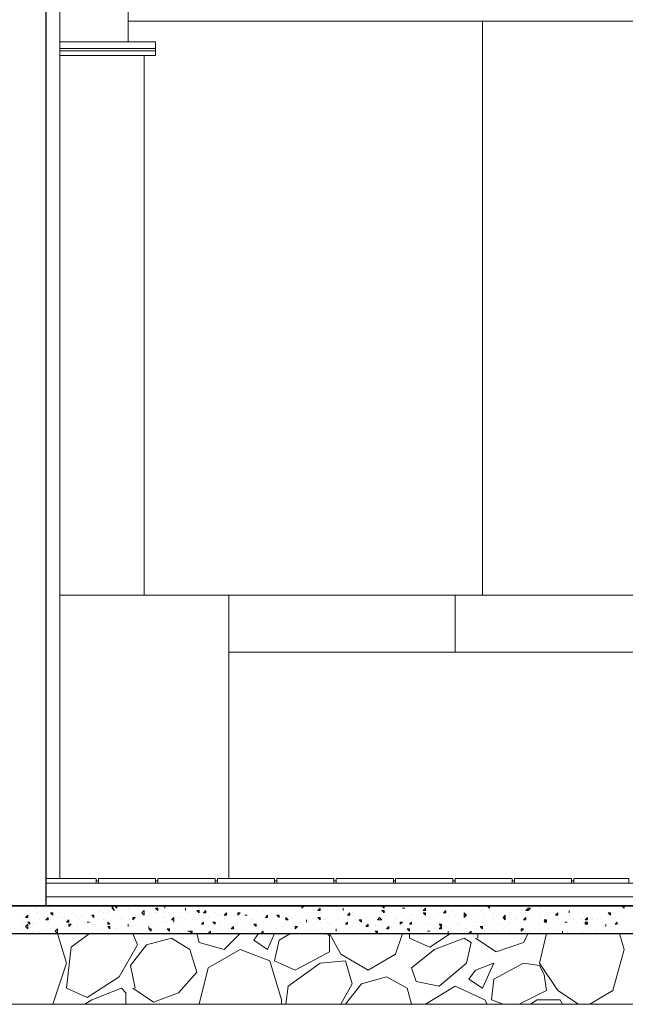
# Model space of a CAD drawing. Header units: metres. Extents: x 5.7 to 89.8, y 4 to 63.5.
# Tile 9 of 256: x 20.9 to 23.4, y 10.8 to 15. Entities that reach past the tile are written whole.
import ezdxf

# ---------------------------------------------------------------- set-up
doc = ezdxf.new("R2010")
doc.units = ezdxf.units.M
doc.header["$MEASUREMENT"] = 0
for name, color, linetype in [('PDF17_furn', 7, 'Continuous'), ('PDF17_hatch-borshi', 7, 'Continuous'), ('PDF17_kaff', 7, 'Continuous'), ('PDF17_Layer1', 7, 'Continuous'), ('PDF17_Layer5', 7, 'Continuous'), ('PDF17_wall', 7, 'Continuous')]:
    doc.layers.add(name, color=color, linetype=linetype)

msp = doc.modelspace()

# ---------------------------------------------------------------- linework, layer by layer
at = {"layer": 'PDF17_furn', "lineweight": 18}
for points in [[(21.0281, 12.5655), (26.1423, 12.5655)], [(21.7408, 11.3712), (21.7408, 12.5655)], [(22.6943, 12.3247), (22.6943, 12.5655)], [(21.7408, 12.3247), (26.1423, 12.3247)]]:
    msp.add_lwpolyline(points, dxfattribs=at)
at = {"layer": 'PDF17_hatch-borshi', "lineweight": 18}
for points in [[(20.874, 11.2557), (20.874, 11.2557)], [(20.9222, 11.246), (20.9222, 11.246)], [(20.9318, 11.246), (20.9318, 11.246)], [(20.9318, 11.246), (20.9318, 11.246)], [(20.98, 11.246), (20.98, 11.246)], [(20.9992, 11.246), (20.9992, 11.246)], [(21.0474, 11.246), (21.0474, 11.246)], [(21.0666, 11.246), (21.0666, 11.246)], [(21.1148, 11.2557), (21.1148, 11.2557)], [(21.1244, 11.246), (21.1244, 11.246)], [(21.3171, 11.246), (21.3171, 11.246)], [(21.3267, 11.246), (21.3267, 11.246)], [(21.3459, 11.2557), (21.3459, 11.2557)], [(21.3556, 11.246), (21.3556, 11.246)], [(21.3845, 11.2557), (21.3845, 11.2557)], [(21.3845, 11.2557), (21.3941, 11.2557)], [(21.3941, 11.2557), (21.3941, 11.2557)], [(21.4134, 11.2557), (21.4134, 11.2557)], [(21.4712, 11.246), (21.4712, 11.246)], [(21.5, 11.246), (21.5, 11.246)], [(21.5867, 11.246), (21.5867, 11.246)], [(21.6156, 11.246), (21.6156, 11.246)], [(21.6541, 11.246), (21.6541, 11.246)], [(21.6638, 11.2557), (21.6638, 11.2557)], [(21.8179, 11.2557), (21.8179, 11.2557)], [(21.9046, 11.246), (21.9046, 11.246)], [(21.9335, 11.246), (21.9335, 11.246)], [(21.9623, 11.246), (21.9623, 11.246)], [(22.0009, 11.2557), (22.0009, 11.2557)], [(22.2031, 11.246), (22.2031, 11.246)], [(22.2224, 11.246), (22.2224, 11.246)], [(22.232, 11.2557), (22.232, 11.2557)], [(22.2609, 11.2557), (22.2609, 11.2557)], [(22.2705, 11.246), (22.2705, 11.246)], [(22.2898, 11.2557), (22.2898, 11.2557)], [(22.2994, 11.2557), (22.2994, 11.2557)], [(22.3572, 11.2557), (22.3572, 11.2557)], [(22.3958, 11.246), (22.3958, 11.246)], [(22.415, 11.246), (22.415, 11.246)], [(22.4824, 11.246), (22.4824, 11.246)], [(22.4824, 11.246), (22.4824, 11.246)], [(22.5113, 11.246), (22.5113, 11.246)], [(22.5498, 11.246), (22.5498, 11.246)], [(22.5691, 11.2557), (22.5691, 11.2557)], [(22.5691, 11.246), (22.5691, 11.246)], [(22.6173, 11.246), (22.6173, 11.246)], [(22.6558, 11.246), (22.6558, 11.246)], [(22.7232, 11.2557), (22.7232, 11.2557)], [(22.8099, 11.246), (22.8099, 11.246)], [(22.8677, 11.2557), (22.8773, 11.2557)], [(22.8773, 11.2557), (22.8773, 11.2557)], [(22.8869, 11.246), (22.8869, 11.246)], [(22.964, 11.2557), (22.964, 11.2557)], [(23.0507, 11.246), (23.0507, 11.246)], [(23.0603, 11.246), (23.0603, 11.246)], [(23.1085, 11.246), (23.1085, 11.246)], [(23.1277, 11.2557), (23.1277, 11.2557)], [(23.2337, 11.246), (23.2337, 11.246)], [(23.2337, 11.246), (23.2337, 11.246)], [(23.2626, 11.246), (23.2626, 11.246)], [(23.3011, 11.2557), (23.3011, 11.2557)], [(23.3011, 11.2557), (23.3011, 11.2557)], [(23.3589, 11.2557), (23.3589, 11.2557)], [(23.3589, 11.246), (23.3589, 11.246)], [(23.3974, 11.2557), (23.3974, 11.2557)], [(23.3974, 11.2557), (23.407, 11.246), (23.407, 11.2557)], [(20.8644, 11.2171), (20.8644, 11.2171)], [(20.8933, 11.2364), (20.8933, 11.2364)], [(20.9029, 11.2364), (20.9029, 11.2364)], [(20.9318, 11.2268), (20.9318, 11.2268)], [(20.9607, 11.2364), (20.9607, 11.2364)], [(20.9896, 11.2364), (20.9896, 11.2364)], [(21.0185, 11.2075), (21.0185, 11.2075)], [(21.0281, 11.2268), (21.0281, 11.2268)], [(21.0474, 11.2171), (21.0474, 11.2171)], [(21.0474, 11.2075), (21.0474, 11.2075)], [(21.0859, 11.2268), (21.0859, 11.2268)], [(21.0955, 11.2171), (21.0955, 11.2171)], [(21.1148, 11.2171), (21.1148, 11.2171)], [(21.1244, 11.2075), (21.1244, 11.2075)], [(21.1533, 11.2268), (21.1533, 11.2268)], [(21.1726, 11.2268), (21.1726, 11.2268)], [(21.1726, 11.2268), (21.1726, 11.2268)], [(21.1919, 11.2364), (21.1919, 11.2364)], [(21.1919, 11.2268), (21.1919, 11.2268)], [(21.2015, 11.2364), (21.2015, 11.2364)], [(21.2111, 11.2268), (21.2111, 11.2268)], [(21.2304, 11.2268), (21.2304, 11.2268)], [(21.24, 11.2364), (21.24, 11.2364)], [(21.2496, 11.2364), (21.2496, 11.2364)], [(21.2593, 11.2364), (21.2593, 11.2364)], [(21.2785, 11.2171), (21.2785, 11.2171)], [(21.2882, 11.2075), (21.2882, 11.2075)], [(21.2882, 11.2075), (21.2882, 11.2075)], [(21.2978, 11.2364), (21.2978, 11.2364)], [(21.3171, 11.2364), (21.3171, 11.2364)], [(21.3171, 11.2075), (21.3171, 11.2075)], [(21.3459, 11.2171), (21.3459, 11.2171)], [(21.3556, 11.2171), (21.3556, 11.2171)], [(21.3556, 11.2075), (21.3556, 11.2075)], [(21.3652, 11.2171), (21.3652, 11.2171)], [(21.3845, 11.2268), (21.3845, 11.2268)], [(21.4037, 11.2171), (21.4037, 11.2171)], [(21.4134, 11.2171), (21.4134, 11.2171)], [(21.4326, 11.2364), (21.4326, 11.2364)], [(21.4326, 11.2268), (21.4326, 11.2268)], [(21.4423, 11.2268), (21.4423, 11.2268)], [(21.4712, 11.2268), (21.4712, 11.2268)], [(21.4712, 11.2268), (21.4712, 11.2268)], [(21.4712, 11.2075), (21.4712, 11.2075)], [(21.5097, 11.2364), (21.5097, 11.2364)], [(21.5097, 11.2268), (21.5097, 11.2268)], [(21.5289, 11.2075), (21.5289, 11.2075)], [(21.5386, 11.2364), (21.5386, 11.2364)], [(21.5386, 11.2075), (21.5386, 11.2075)], [(21.5578, 11.2364), (21.5578, 11.2364)], [(21.5675, 11.2268), (21.5675, 11.2268)], [(21.5964, 11.2364), (21.5964, 11.2364)], [(21.5964, 11.2075), (21.5964, 11.2075)], [(21.6156, 11.2171), (21.6156, 11.2171)], [(21.6349, 11.2171), (21.6349, 11.2171)], [(21.6349, 11.2075), (21.6349, 11.2075)], [(21.6541, 11.2075), (21.6541, 11.2075)], [(21.6541, 11.2075), (21.6541, 11.2075)], [(21.683, 11.2268), (21.683, 11.2268)], [(21.6927, 11.2171), (21.6927, 11.2171)], [(21.7023, 11.2171), (21.7023, 11.2171)], [(21.7216, 11.2171), (21.7216, 11.2171)], [(21.7312, 11.2171), (21.7312, 11.2171)], [(21.7505, 11.2364), (21.7505, 11.2364)], [(21.7601, 11.2171), (21.7601, 11.2171)], [(21.7794, 11.2268), (21.7794, 11.2268)], [(21.7794, 11.2268), (21.7794, 11.2268)], [(21.8179, 11.2171), (21.8179, 11.2171)], [(21.8275, 11.2075), (21.8275, 11.2075)], [(21.8371, 11.2364), (21.8371, 11.2364)], [(21.8564, 11.2364), (21.8564, 11.2364)], [(21.8853, 11.2364), (21.8853, 11.2364)], [(21.8853, 11.2075), (21.8853, 11.2075)], [(21.8949, 11.2075), (21.8949, 11.2075)], [(21.9527, 11.2075), (21.9527, 11.2075)], [(21.9527, 11.2075), (21.9527, 11.2075)], [(21.9623, 11.2075), (21.9623, 11.2075)], [(21.972, 11.2075), (21.972, 11.2075)], [(22.0009, 11.2075), (22.0009, 11.2075)], [(22.0105, 11.2075), (22.0105, 11.2075)], [(22.0201, 11.2171), (22.0201, 11.2171)], [(22.0201, 11.2171), (22.0201, 11.2171)], [(22.049, 11.2171), (22.049, 11.2171)], [(22.0779, 11.2268), (22.0779, 11.2268)], [(22.0972, 11.2268), (22.0972, 11.2268)], [(22.1261, 11.2268), (22.1261, 11.2268)], [(22.1453, 11.2364), (22.1453, 11.2364)], [(22.155, 11.2364), (22.155, 11.2364)], [(22.1646, 11.2364), (22.1646, 11.2364)], [(22.1935, 11.2171), (22.1935, 11.2171)], [(22.2031, 11.2364), (22.2031, 11.2364)], [(22.2031, 11.2075), (22.2031, 11.2075)], [(22.2609, 11.2268), (22.2609, 11.2268)], [(22.2609, 11.2171), (22.2609, 11.2171)], [(22.2705, 11.2075), (22.2705, 11.2075)], [(22.3187, 11.2075), (22.3187, 11.2075)], [(22.3283, 11.2364), (22.3283, 11.2364)], [(22.3283, 11.2171), (22.3283, 11.2171)], [(22.3861, 11.2268), (22.3861, 11.2268)], [(22.3958, 11.2171), (22.3958, 11.2171)], [(22.4246, 11.2268), (22.4246, 11.2268)], [(22.4439, 11.2364), (22.4439, 11.2364)], [(22.4439, 11.2075), (22.4439, 11.2075)], [(22.4632, 11.2268), (22.4632, 11.2268)], [(22.5017, 11.2075), (22.5017, 11.2075)], [(22.5113, 11.2171), (22.5113, 11.2171)], [(22.5402, 11.2364), (22.5402, 11.2364)], [(22.5691, 11.2171), (22.5691, 11.2171)], [(22.5787, 11.2268), (22.5787, 11.2268)], [(22.5884, 11.2075), (22.5884, 11.2075)], [(22.6076, 11.2364), (22.6076, 11.2364)], [(22.6269, 11.2268), (22.6269, 11.2268)], [(22.6654, 11.2171), (22.6654, 11.2171)], [(22.6751, 11.2364), (22.6751, 11.2364)], [(22.6847, 11.2364), (22.6847, 11.2364)], [(22.6943, 11.2171), (22.6943, 11.2171)], [(22.7328, 11.2364), (22.7328, 11.2364)], [(22.7328, 11.2268), (22.7328, 11.2268)], [(22.7521, 11.2364), (22.7521, 11.2364)], [(22.8003, 11.2364), (22.8003, 11.2364)], [(22.8099, 11.2364), (22.8099, 11.2364)], [(22.8099, 11.2075), (22.8099, 11.2075)], [(22.8195, 11.2171), (22.8195, 11.2171)], [(22.8195, 11.2171), (22.8195, 11.2171)], [(22.8195, 11.2171), (22.8195, 11.2171)], [(22.8388, 11.2364), (22.8388, 11.2364)], [(22.858, 11.2268), (22.858, 11.2268)], [(22.858, 11.2075), (22.858, 11.2075)], [(22.8677, 11.2171), (22.8677, 11.2171)], [(22.9255, 11.2268), (22.9255, 11.2268)], [(22.9255, 11.2268), (22.9255, 11.2268)], [(22.9255, 11.2171), (22.9255, 11.2171)], [(22.9255, 11.2075), (22.9255, 11.2075)], [(22.9544, 11.2075), (22.9544, 11.2075)], [(22.9929, 11.2364), (22.9929, 11.2364)], [(22.9929, 11.2364), (22.9929, 11.2364)], [(22.9929, 11.2268), (22.9929, 11.2268)], [(23.0025, 11.2171), (23.0025, 11.2171)], [(23.0218, 11.2075), (23.0218, 11.2075)], [(23.0507, 11.2171), (23.0507, 11.2171)], [(23.0796, 11.2268), (23.0796, 11.2268)], [(23.0892, 11.2171), (23.0892, 11.2171)], [(23.1085, 11.2268), (23.1085, 11.2268)], [(23.1085, 11.2075), (23.1085, 11.2075)], [(23.1181, 11.2171), (23.1181, 11.2171)], [(23.1566, 11.2364), (23.1566, 11.2364)], [(23.1566, 11.2268), (23.1566, 11.2268)], [(23.1759, 11.2364), (23.1759, 11.2364)], [(23.1759, 11.2171), (23.1759, 11.2171)], [(23.1759, 11.2171), (23.1759, 11.2171)], [(23.2337, 11.2268), (23.2337, 11.2268)], [(23.2433, 11.2171), (23.2433, 11.2171)], [(23.2722, 11.2075), (23.2722, 11.2075)], [(23.2915, 11.2364), (23.2915, 11.2364)], [(23.3107, 11.2075), (23.3107, 11.2075)], [(23.3492, 11.2171), (23.3492, 11.2171)], [(23.3492, 11.2075), (23.3492, 11.2075)], [(23.3589, 11.2075), (23.3589, 11.2075)], [(23.3685, 11.2075), (23.3685, 11.2075)], [(23.3781, 11.2171), (23.3781, 11.2171)], [(20.8644, 11.1786), (20.8644, 11.1786)], [(20.874, 11.1882), (20.874, 11.1882)], [(20.9029, 11.1979), (20.9029, 11.1979)], [(20.9125, 11.1882), (20.9125, 11.1882)], [(20.9125, 11.1786), (20.9125, 11.1786)], [(20.9318, 11.1882), (20.9318, 11.1882)], [(20.9414, 11.1979), (20.9414, 11.1979)], [(20.98, 11.1882), (20.98, 11.1882)], [(20.98, 11.1882), (20.98, 11.1882)], [(20.9896, 11.1979), (20.9896, 11.1979)], [(20.9896, 10.8415), (20.9992, 10.8415), (21.057, 11.0149), (21.0185, 11.1401), (21.0089, 11.1497), (21.0185, 11.1594), (21.0185, 11.1401)], [(20.9896, 11.1594), (20.9896, 11.1594)], [(20.9896, 11.1594), (20.9896, 11.1594)], [(21.0089, 11.1594), (21.0089, 11.1594)], [(21.0185, 11.169), (21.0185, 11.169)], [(21.0378, 11.1882), (21.0378, 11.1882)], [(21.0474, 11.169), (21.0474, 11.169)], [(21.057, 11.1979), (21.057, 11.1979)], [(21.0666, 11.169), (21.0666, 11.169)], [(21.0859, 11.169), (21.0859, 11.169)], [(21.1052, 11.1786), (21.1052, 11.1786)], [(21.1052, 11.169), (21.1052, 11.169)], [(21.1341, 11.1882), (21.1341, 11.1882)], [(21.1533, 11.1882), (21.1533, 11.1882)], [(21.1533, 11.1882), (21.1533, 11.1882)], [(21.163, 11.1882), (21.163, 11.1882)], [(21.163, 11.1786), (21.163, 11.1786)], [(21.1726, 11.1786), (21.1726, 11.1786)], [(21.2111, 11.1979), (21.2111, 11.1979)], [(21.2207, 11.1979), (21.2207, 11.1979)], [(21.2304, 11.1882), (21.2304, 11.1882)], [(21.2304, 11.1786), (21.2304, 11.1786)], [(21.2593, 11.1594), (21.2593, 11.1594)], [(21.2689, 11.1594), (21.2689, 11.1594)], [(21.2882, 11.1979), (21.2882, 11.1979)], [(21.2882, 11.169), (21.2882, 11.169)], [(21.2882, 11.1594), (21.2882, 11.1594)], [(21.2882, 11.1594), (21.2882, 11.1594)], [(21.3171, 11.169), (21.3171, 11.169)], [(21.3267, 11.169), (21.3267, 11.169)], [(21.3363, 11.169), (21.3363, 11.169)], [(21.3556, 11.169), (21.3556, 11.169)], [(21.3556, 11.169), (21.3556, 11.169)], [(21.4037, 11.1786), (21.4037, 11.1786)], [(21.4037, 11.1786), (21.4037, 11.1786)], [(21.4037, 11.1594), (21.4037, 11.1594)], [(21.4134, 11.1786), (21.4134, 11.1786)], [(21.423, 11.169), (21.423, 11.169)], [(21.4326, 11.1786), (21.4326, 11.1786)], [(21.4712, 11.1882), (21.4712, 11.1882)], [(21.4712, 11.1882), (21.4712, 11.1882)], [(21.4808, 11.1882), (21.4808, 11.1882)], [(21.4808, 11.169), (21.4808, 11.169)], [(21.5097, 11.1979), (21.5097, 11.1979)], [(21.5386, 11.1882), (21.5386, 11.1882)], [(21.5482, 11.1594), (21.5482, 11.1594)], [(21.5578, 11.1979), (21.5578, 11.1979)], [(21.5867, 11.1979), (21.5867, 11.1979)], [(21.5964, 11.1979), (21.5964, 11.1979)], [(21.5964, 11.1594), (21.5964, 11.1594)], [(21.5964, 11.1594), (21.5964, 11.1594)], [(21.606, 11.1594), (21.606, 11.1594)], [(21.6541, 11.169), (21.6541, 11.169)], [(21.6734, 11.169), (21.6734, 11.169)], [(21.6734, 11.1594), (21.6734, 11.1594)], [(21.6734, 11.1594), (21.6734, 11.1594)], [(21.7023, 11.169), (21.7023, 11.169)], [(21.7119, 11.1786), (21.7119, 11.1786)], [(21.7216, 11.1979), (21.7216, 11.1979)], [(21.7505, 11.1786), (21.7505, 11.1786)], [(21.7505, 11.169), (21.7505, 11.169)], [(21.7794, 11.1882), (21.7794, 11.1882)], [(21.789, 11.1979), (21.789, 11.1979)], [(21.8179, 11.1786), (21.8179, 11.1786)], [(21.8275, 11.1882), (21.8275, 11.1882)], [(21.8371, 11.1979), (21.8371, 11.1979)], [(21.8468, 11.1979), (21.8468, 11.1979)], [(21.8564, 11.1882), (21.8564, 11.1882)], [(21.8853, 11.1882), (21.8853, 11.1882)], [(21.8949, 11.1979), (21.8949, 11.1979)], [(21.8949, 11.1594), (21.8949, 11.1594)], [(21.9142, 11.1979), (21.9142, 11.1979)], [(21.9142, 11.169), (21.9142, 11.169)], [(21.9431, 11.1594), (21.9431, 11.1594)], [(21.9623, 11.169), (21.9623, 11.169)], [(21.972, 11.1882), (21.972, 11.1882)], [(21.972, 11.169), (21.972, 11.169)], [(21.9816, 11.1786), (21.9816, 11.1786)], [(22.0201, 11.1786), (22.0201, 11.1786)], [(22.0201, 11.169), (22.0201, 11.169)], [(22.0394, 11.1882), (22.0394, 11.1882)], [(22.049, 11.1882), (22.049, 11.1882)], [(22.0683, 11.1882), (22.0683, 11.1882)], [(22.0779, 11.1979), (22.0779, 11.1979)], [(22.0779, 11.1882), (22.0779, 11.1882)], [(22.0972, 11.1786), (22.0972, 11.1786)], [(22.1068, 11.1882), (22.1068, 11.1882)], [(22.1164, 11.1979), (22.1164, 11.1979)], [(22.1261, 11.1882), (22.1261, 11.1882)], [(22.1357, 11.1594), (22.1357, 11.1594)], [(22.1453, 11.1979), (22.1453, 11.1979)], [(22.1453, 11.1979), (22.1453, 11.1979)], [(22.155, 11.1882), (22.155, 11.1882)], [(22.155, 11.1882), (22.155, 11.1882)], [(22.155, 11.1882), (22.155, 11.1882)], [(22.1646, 11.1882), (22.1646, 11.1882)], [(22.1646, 11.1786), (22.1646, 11.1786)], [(22.1646, 11.1594), (22.1646, 11.1594)], [(22.1935, 11.1594), (22.1935, 11.1594)], [(22.2031, 11.1979), (22.2031, 11.1979)], [(22.2031, 11.169), (22.2031, 11.169)], [(22.232, 11.1786), (22.232, 11.1786)], [(22.232, 11.169), (22.232, 11.169)], [(22.2417, 11.1979), (22.2417, 11.1979)], [(22.2417, 11.1594), (22.2417, 11.1594)], [(22.2609, 11.169), (22.2609, 11.169)], [(22.2705, 11.1979), (22.2705, 11.1979)], [(22.2898, 11.1786), (22.2898, 11.1786)], [(22.2898, 11.1594), (22.2898, 11.1594)], [(22.3091, 11.1882), (22.3091, 11.1882)], [(22.3187, 11.1786), (22.3187, 11.1786)], [(22.3283, 11.1882), (22.3283, 11.1882)], [(22.3572, 11.1786), (22.3572, 11.1786)], [(22.3572, 11.169), (22.3572, 11.169)], [(22.3765, 11.1979), (22.3765, 11.1979)], [(22.3861, 11.1882), (22.3861, 11.1882)], [(22.3861, 11.1786), (22.3861, 11.1786)], [(22.3958, 11.1882), (22.3958, 11.1882)], [(22.4246, 11.169), (22.4246, 11.169)], [(22.4343, 11.1882), (22.4343, 11.1882)], [(22.4439, 11.1979), (22.4439, 11.1979)], [(22.4439, 11.1594), (22.4439, 11.1594)], [(22.4632, 11.1882), (22.4632, 11.1882)], [(22.4824, 11.169), (22.4824, 11.169)], [(22.5017, 11.169), (22.5017, 11.169)], [(22.5113, 11.1979), (22.5113, 11.1979)], [(22.521, 11.1786), (22.521, 11.1786)], [(22.5402, 11.1979), (22.5402, 11.1979)], [(22.5498, 11.169), (22.5498, 11.169)], [(22.5498, 11.1594), (22.5498, 11.1594)], [(22.5691, 11.1786), (22.5691, 11.1786)], [(22.5787, 11.1594), (22.5787, 11.1594)], [(22.5884, 11.1786), (22.5884, 11.1786)], [(22.6076, 11.1594), (22.6076, 11.1594)], [(22.6269, 11.1882), (22.6269, 11.1882)], [(22.6269, 11.169), (22.6269, 11.169)], [(22.6462, 11.1786), (22.6462, 11.1786)], [(22.6462, 11.169), (22.6462, 11.169)], [(22.6558, 11.169), (22.6558, 11.169)], [(22.6751, 11.1594), (22.6751, 11.1594)], [(22.6847, 11.1882), (22.6847, 11.1882)], [(22.7039, 11.1786), (22.7039, 11.1786)], [(22.7136, 11.1882), (22.7136, 11.1882)], [(22.7136, 11.1786), (22.7136, 11.1786)], [(22.7328, 11.1594), (22.7328, 11.1594)], [(22.7425, 11.1979), (22.7425, 11.1979)], [(22.7425, 11.1594), (22.7425, 11.1594)], [(22.7425, 11.1594), (22.7425, 11.1594)], [(22.7714, 11.169), (22.7714, 11.169)], [(22.781, 11.1979), (22.781, 11.1979)], [(22.781, 11.1882), (22.781, 11.1882)], [(22.8003, 11.1594), (22.8003, 11.1594)], [(22.8099, 11.1882), (22.8099, 11.1882)], [(22.8099, 11.169), (22.8099, 11.169)], [(22.8099, 11.169), (22.8099, 11.169)], [(22.8388, 11.169), (22.8388, 11.169)], [(22.858, 11.1979), (22.858, 11.1979)], [(22.8677, 11.1786), (22.8677, 11.1786)], [(22.8869, 11.1786), (22.8869, 11.1786)], [(22.8966, 11.1594), (22.8966, 11.1594)], [(22.9062, 11.169), (22.9062, 11.169)], [(22.9255, 11.1882), (22.9255, 11.1882)], [(22.9255, 11.1594), (22.9255, 11.1594)], [(22.9544, 11.1979), (22.9544, 11.1979)], [(22.964, 11.1594), (22.964, 11.1594)], [(22.9736, 11.169), (22.9736, 11.169)], [(22.9929, 11.1979), (22.9929, 11.1979)], [(23.0314, 11.1594), (23.0314, 11.1594)], [(23.0507, 11.1979), (23.0507, 11.1979)], [(23.0507, 11.1786), (23.0507, 11.1786)], [(23.0507, 11.1594), (23.0507, 11.1594)], [(23.0699, 11.169), (23.0699, 11.169)], [(23.0796, 11.1786), (23.0796, 11.1786)], [(23.0892, 11.1594), (23.0892, 11.1594)], [(23.1085, 11.169), (23.1085, 11.169)], [(23.1181, 11.1882), (23.1181, 11.1882)], [(23.1374, 11.1786), (23.1374, 11.1786)], [(23.1566, 11.1594), (23.1566, 11.1594)], [(23.1662, 11.1882), (23.1662, 11.1882)], [(23.1759, 11.1786), (23.1759, 11.1786)], [(23.1951, 11.1979), (23.1951, 11.1979)], [(23.1951, 11.1594), (23.1951, 11.1594)], [(23.2048, 11.1882), (23.2048, 11.1882)], [(23.224, 11.1979), (23.224, 11.1979)], [(23.2337, 11.1882), (23.2337, 11.1882)], [(23.2433, 11.1594), (23.2433, 11.1594)], [(23.2722, 11.1979), (23.2722, 11.1979)], [(23.2915, 11.1979), (23.2915, 11.1979)], [(23.2915, 11.1594), (23.2915, 11.1594)], [(23.3203, 11.169), (23.3203, 11.169)], [(23.33, 11.169), (23.33, 11.169)], [(23.3492, 11.1786), (23.3492, 11.1786)], [(23.3492, 11.169), (23.3492, 11.169)], [(23.3878, 11.1786), (23.3878, 11.1786)], [(20.8644, 11.1497), (20.8644, 11.1497)], [(20.8644, 11.1401), (20.8644, 11.1401)], [(20.874, 11.1401), (20.874, 11.1401)], [(20.9125, 11.1497), (20.9125, 11.1497)], [(20.9222, 11.1497), (20.9222, 11.1497)], [(20.9414, 11.1497), (20.9414, 11.1497)], [(20.9607, 11.1401), (20.9703, 11.1401)], [(20.9703, 11.1401), (20.9703, 11.1401)], [(21.3363, 11.1401), (21.3556, 11.0919), (21.2785, 10.9571), (21.1437, 10.8704), (21.057, 10.9089), (21.0763, 11.0823), (21.1533, 11.1401)], [(21.1341, 11.1401), (21.1341, 11.1401)], [(21.1726, 11.1401), (21.1726, 11.1401)], [(21.1822, 11.1497), (21.1822, 11.1497)], [(21.1919, 11.1401), (21.1919, 11.1401)], [(21.2304, 11.1497), (21.2304, 11.1497)], [(21.3459, 10.9089), (21.3267, 11.0053), (21.3941, 11.0919), (21.5, 11.1208), (21.5771, 11.0727), (21.606, 10.9764), (21.5289, 10.8897), (21.423, 10.8512), (21.3363, 10.9089)], [(21.4519, 11.1401), (21.4519, 11.1401)], [(21.4712, 11.1401), (21.4712, 11.1401)], [(21.5289, 11.1497), (21.5289, 11.1497)], [(21.5289, 11.1497), (21.5289, 11.1497)], [(21.5578, 11.1497), (21.5578, 11.1497)], [(21.5771, 11.1497), (21.5771, 11.1497)], [(21.789, 11.1401), (21.7216, 11.0727), (21.6156, 11.1016), (21.606, 11.1401)], [(21.606, 11.1401), (21.606, 11.1401)], [(21.7119, 11.1401), (21.7119, 11.1401)], [(21.7408, 11.1497), (21.7408, 11.1497)], [(21.7408, 11.1401), (21.7505, 11.1401), (21.7601, 11.1401), (21.7505, 11.1401)], [(21.7505, 11.1401), (21.7505, 11.1401)], [(21.7505, 11.1401), (21.7505, 11.1401)], [(21.7794, 11.1497), (21.7794, 11.1497)], [(21.7794, 11.1401), (21.7794, 11.1401)], [(21.789, 11.1401), (21.789, 11.1401)], [(21.7986, 11.1497), (21.7986, 11.1497)], [(21.8275, 11.1497), (21.8275, 11.1497)], [(21.8371, 11.1497), (21.8371, 11.1497)], [(21.8468, 11.1497), (21.8468, 11.1497)], [(21.866, 11.1401), (21.8468, 11.1112), (21.9046, 11.0727), (21.9335, 11.1401)], [(21.866, 11.1497), (21.866, 11.1497)], [(21.866, 11.1497), (21.866, 11.1497)], [(21.9238, 11.1497), (21.9238, 11.1497)], [(22.0009, 11.1401), (21.9527, 11.1112), (21.9335, 11.0245), (22.0201, 10.986), (22.1646, 11.063), (22.1646, 11.1305), (22.155, 11.1401)], [(21.9912, 11.1401), (21.9912, 11.1401)], [(22.0201, 11.1401), (22.0201, 11.1401)], [(22.0587, 11.1401), (22.0587, 11.1401)], [(22.0779, 11.1497), (22.0779, 11.1497)], [(22.0876, 11.1401), (22.0876, 11.1401)], [(22.0972, 11.1497), (22.0972, 11.1497)], [(22.1164, 11.1401), (22.1164, 11.1401)], [(22.1357, 11.1401), (22.1357, 11.1401)], [(22.1646, 11.1401), (22.2128, 11.0534), (22.3283, 10.986), (22.4439, 11.0534), (22.4728, 11.1401)], [(22.2128, 11.1497), (22.2128, 11.1497)], [(22.3187, 11.1401), (22.3187, 11.1401)], [(22.3861, 11.1497), (22.3861, 11.1497)], [(22.4824, 11.1497), (22.4824, 11.1497)], [(22.6751, 11.1401), (22.5884, 11.0823), (22.5017, 11.1208), (22.5017, 11.1401)], [(22.5113, 11.1497), (22.5113, 11.1497)], [(22.5113, 11.1497), (22.5113, 11.1497)], [(22.5306, 11.1401), (22.5402, 11.1401)], [(22.5306, 11.1401), (22.5306, 11.1401)], [(22.5402, 11.1401), (22.5402, 11.1401)], [(22.5787, 11.1497), (22.5787, 11.1497)], [(22.6269, 11.1401), (22.6269, 11.1401)], [(22.6654, 11.1401), (22.6654, 11.1401)], [(22.6751, 11.1497), (22.6751, 11.1497)], [(22.6847, 11.1497), (22.6847, 11.1497)], [(22.7521, 11.1401), (22.7521, 11.1401)], [(22.7521, 11.1401), (22.7521, 11.1401)], [(22.7521, 11.1401), (22.7521, 11.1401)], [(22.781, 11.1208), (22.8677, 11.063), (22.9833, 11.1016), (23.0025, 11.1401)], [(22.781, 11.1401), (22.781, 11.1401)], [(22.7906, 11.1208), (22.7906, 11.1401)], [(22.8195, 11.1497), (22.8195, 11.1497)], [(22.8677, 11.1497), (22.8677, 11.1497)], [(22.8677, 11.1401), (22.8677, 11.1401)], [(22.9255, 11.1497), (22.9255, 11.1497)], [(22.9255, 11.1497), (22.9255, 11.1497)], [(22.9255, 11.1401), (22.9255, 11.1401)], [(22.9929, 11.1497), (22.9929, 11.1497)], [(22.9929, 11.1497), (22.9929, 11.1497)], [(23.0025, 11.1497), (23.0025, 11.1497)], [(23.0507, 11.1497), (23.0507, 11.1497)], [(23.0796, 11.1401), (23.0507, 11.0149), (23.1277, 10.8993), (23.2144, 10.8415)], [(23.0892, 11.1401), (23.0892, 11.1401)], [(23.1181, 11.1401), (23.1181, 11.1401)], [(23.147, 11.1497), (23.147, 11.1497)], [(23.1662, 11.1497), (23.1662, 11.1497)], [(23.1662, 11.1401), (23.1662, 11.1401)], [(23.1855, 11.1401), (23.1855, 11.1401)], [(23.224, 11.1497), (23.224, 11.1497)], [(23.2337, 11.1497), (23.2337, 11.1497)], [(23.2433, 11.1401), (23.2433, 11.1401)], [(23.2626, 10.8415), (23.3589, 10.8993), (23.407, 11.0727), (23.3878, 11.1401)], [(23.2818, 11.1497), (23.2818, 11.1497)], [(23.3107, 11.1401), (23.3203, 11.1401)], [(23.3107, 11.1401), (23.3107, 11.1401)], [(23.3203, 11.1401), (23.3203, 11.1401)], [(23.3396, 11.1401), (23.3396, 11.1401)], [(23.3492, 11.1497), (23.3492, 11.1497)], [(23.407, 11.1497), (23.407, 11.1497)], [(23.407, 11.1497), (23.407, 11.1497)], [(21.9623, 10.8415), (21.9623, 10.8608), (21.9142, 11.0245), (21.789, 11.0727), (21.6541, 10.9956), (21.6156, 10.8415)], [(21.9816, 10.8415), (21.9912, 10.9186), (22.1261, 11.0149), (22.232, 11.0245), (22.2609, 10.9282), (22.2128, 10.8415)], [(22.964, 10.8415), (23.0796, 10.8993), (23.0699, 10.9667), (23.0507, 11.0053), (22.9833, 11.0149), (22.858, 10.9475), (22.8484, 10.8608), (22.8966, 10.8415)], [(22.5113, 10.8415), (22.4921, 10.9089), (22.4054, 10.9571), (22.2994, 10.9282), (22.232, 10.8415)], [(21.1341, 10.8415), (21.163, 10.8608), (21.2882, 10.9089), (21.3074, 10.8897), (21.3074, 10.8415)], [(22.8292, 10.8415), (22.8195, 10.8608), (22.6943, 10.9186), (22.5691, 10.8415)], [(22.232, 10.8415), (22.232, 10.8415)], [(23.0121, 10.8415), (23.041, 10.8608), (23.1374, 10.8608), (23.147, 10.8415)]]:
    msp.add_lwpolyline(points, dxfattribs=at)
for points in [[(21.2593, 11.2364), (21.2496, 11.246), (21.2496, 11.2557)], [(21.2689, 11.2557), (21.2689, 11.246), (21.2593, 11.2557)], [(21.4423, 11.246), (21.4423, 11.2364), (21.4326, 11.246)], [(21.4712, 11.2557), (21.4712, 11.246)], [(21.5578, 11.246), (21.5578, 11.2364)], [(22.0587, 11.2557), (22.049, 11.246), (22.049, 11.2557)], [(22.1261, 11.2364), (22.1164, 11.2364), (22.1261, 11.246)], [(22.2224, 11.246), (22.2224, 11.2364)], [(22.3958, 11.2557), (22.3958, 11.246), (22.3861, 11.2557)], [(22.4824, 11.246), (22.4728, 11.246)], [(22.5691, 11.246), (22.5691, 11.2364), (22.5595, 11.2364)], [(22.8388, 11.2557), (22.8388, 11.246), (22.8292, 11.2557)], [(23.0025, 11.2364), (22.9929, 11.2364), (23.0025, 11.246)], [(23.0121, 11.246), (23.0025, 11.2364), (23.0025, 11.246)], [(20.8933, 11.2171), (20.8933, 11.2075), (20.8837, 11.2075)], [(20.98, 11.2075), (20.98, 11.1979), (20.9703, 11.1979)], [(20.9992, 11.2268), (20.9992, 11.2171), (20.9896, 11.2268)], [(21.1726, 11.2171), (21.1726, 11.2075), (21.163, 11.2171)], [(21.3459, 11.2075), (21.3363, 11.1979), (21.3363, 11.2075)], [(21.3845, 11.2171), (21.3748, 11.2268), (21.3845, 11.2364)], [(21.5097, 11.1979), (21.5, 11.1979), (21.5097, 11.2075)], [(21.6156, 11.2364), (21.6156, 11.2268), (21.606, 11.2364)], [(21.6445, 11.2364), (21.6445, 11.2268), (21.6349, 11.2268)], [(21.7312, 11.2268), (21.7312, 11.2171), (21.7216, 11.2171)], [(21.789, 11.2268), (21.7794, 11.2171), (21.7794, 11.2268)], [(21.8179, 11.2171), (21.8082, 11.2171)], [(21.9046, 11.2171), (21.9046, 11.2075), (21.8949, 11.2075)], [(21.9527, 11.2171), (21.9527, 11.2075), (21.9431, 11.2171)], [(21.9816, 11.2075), (21.9912, 11.1979), (21.9816, 11.1979)], [(22.1261, 11.2075), (22.1261, 11.1979), (22.1164, 11.2075)], [(22.2513, 11.2171), (22.2417, 11.2171), (22.2513, 11.2268)], [(22.3861, 11.1979), (22.3669, 11.1979), (22.3765, 11.2075)], [(22.3958, 11.2364), (22.3958, 11.2268), (22.3861, 11.2364)], [(22.5691, 11.2268), (22.5691, 11.2171), (22.5595, 11.2268)], [(22.6558, 11.2364), (22.6558, 11.2268), (22.6462, 11.2268)], [(22.7328, 11.2268), (22.7425, 11.2171), (22.7328, 11.2171)], [(22.7425, 11.2171), (22.7328, 11.2075), (22.7328, 11.2171)], [(22.9062, 11.2171), (22.9062, 11.2075), (22.8966, 11.2075)], [(22.9062, 11.2075), (22.9062, 11.1979), (22.8966, 11.2075)], [(22.9929, 11.2075), (22.9929, 11.1979), (22.9833, 11.1979)], [(23.1277, 11.2171), (23.1181, 11.2171), (23.1277, 11.2268)], [(23.1759, 11.2364), (23.1759, 11.2268)], [(23.2529, 11.1979), (23.2433, 11.1979), (23.2529, 11.2075)], [(23.3492, 11.2268), (23.3492, 11.2171), (23.3396, 11.2268)], [(20.8933, 11.1594), (20.8837, 11.169), (20.8933, 11.1786)], [(20.9029, 11.1882), (20.9029, 11.1786), (20.8933, 11.1882)], [(21.0666, 11.1979), (21.0666, 11.1882), (21.057, 11.1882)], [(21.0763, 11.1786), (21.0666, 11.169), (21.0666, 11.1786)], [(21.1533, 11.1882), (21.1437, 11.1882)], [(21.2304, 11.1882), (21.24, 11.1786), (21.2304, 11.1786)], [(21.24, 11.169), (21.24, 11.1594), (21.2304, 11.169)], [(21.3171, 11.1786), (21.3171, 11.169)], [(21.4037, 11.169), (21.4037, 11.1594)], [(21.4134, 11.1594), (21.4134, 11.1497), (21.4037, 11.1594)], [(21.4904, 11.1594), (21.4904, 11.1497), (21.4808, 11.1594)], [(21.5097, 11.1979), (21.5097, 11.1882)], [(21.6349, 11.1786), (21.6253, 11.1786), (21.6349, 11.1882)], [(21.683, 11.1882), (21.683, 11.1786), (21.6734, 11.1882)], [(21.7601, 11.1594), (21.7505, 11.1594), (21.7601, 11.169)], [(21.8564, 11.1786), (21.8564, 11.169), (21.8468, 11.1786)], [(22.0298, 11.169), (22.0201, 11.1594), (22.0201, 11.169)], [(22.0683, 11.1979), (22.0683, 11.1882)], [(22.1935, 11.1594), (22.1935, 11.1497)], [(22.2417, 11.1882), (22.2417, 11.1786), (22.232, 11.1786)], [(22.2994, 11.1979), (22.2994, 11.1882), (22.2898, 11.1979)], [(22.3283, 11.1786), (22.3283, 11.169), (22.3187, 11.169)], [(22.415, 11.169), (22.415, 11.1594), (22.4054, 11.1594)], [(22.4728, 11.1882), (22.4632, 11.1786), (22.4632, 11.1882)], [(22.5017, 11.1594), (22.5017, 11.1497), (22.4921, 11.1594)], [(22.5113, 11.1786), (22.5017, 11.1786), (22.5113, 11.1882)], [(22.6365, 11.1786), (22.6365, 11.169), (22.6269, 11.1786)], [(22.6365, 11.1594), (22.6269, 11.1594), (22.6365, 11.169)], [(22.8099, 11.169), (22.8099, 11.1594), (22.8003, 11.169)], [(22.9833, 11.1594), (22.9736, 11.1497), (22.9736, 11.1594)], [(23.0796, 11.1979), (23.0796, 11.1882), (23.0699, 11.1882)], [(23.0796, 11.1979), (23.0796, 11.1882), (23.0699, 11.1979)], [(23.1662, 11.1882), (23.1566, 11.1882)], [(23.2433, 11.1882), (23.2529, 11.1786), (23.2433, 11.1786)], [(23.2529, 11.1882), (23.2529, 11.1786), (23.2433, 11.1882)], [(23.33, 11.1786), (23.33, 11.169)], [(23.3781, 11.1786), (23.3685, 11.1786), (23.3781, 11.1882)], [(21.5771, 11.1497), (21.5675, 11.1497)], [(21.5867, 11.1497), (21.5867, 11.1401), (21.5771, 11.1497)], [(21.6638, 11.1497), (21.6638, 11.1401), (21.6541, 11.1401)], [(21.8853, 11.1401), (21.8757, 11.1401), (21.8853, 11.1497)], [(22.3669, 11.1497), (22.3669, 11.1401), (22.3572, 11.1497)], [(22.5113, 10.9956), (22.6076, 11.0727), (22.7328, 11.1208), (22.7617, 11.1016), (22.7425, 11.0149), (22.6269, 10.9186), (22.5306, 10.9378)], [(22.5787, 11.1497), (22.5884, 11.1497)], [(22.6654, 11.1497), (22.6654, 11.1401)], [(22.7617, 11.1401), (22.7521, 11.1401), (22.7617, 11.1497)], [(23.147, 11.1497), (23.147, 11.1401)], [(22.781, 10.986), (22.7521, 10.9475), (22.8099, 10.9089), (22.858, 11.0149)]]:
    msp.add_lwpolyline(points, close=True, dxfattribs=at)
at = {"layer": 'PDF17_kaff', "lineweight": 20}
for points in [[(21.0281, 15.2719), (21.0281, 11.3712)], [(21.1822, 11.352), (21.1822, 11.3712), (20.9703, 11.3712)], [(21.1919, 11.3712), (21.1919, 11.352)], [(21.4326, 11.3712), (21.4326, 11.352)], [(21.4423, 11.3712), (21.4423, 11.352)], [(21.683, 11.3712), (21.683, 11.352)], [(21.6927, 11.3712), (21.6927, 11.352)], [(21.9335, 11.3712), (21.9335, 11.352)], [(21.9431, 11.3712), (21.9431, 11.352)], [(22.4343, 11.3712), (22.4343, 11.352)], [(22.4439, 11.3712), (22.4439, 11.352)], [(22.6847, 11.3712), (22.6847, 11.352)], [(22.6943, 11.3712), (22.6943, 11.352)], [(22.9351, 11.3712), (22.9351, 11.352)], [(22.9447, 11.3712), (23.1855, 11.3712), (23.1855, 11.352), (23.1855, 11.3712), (22.9447, 11.3712), (22.9447, 11.352)], [(23.4263, 11.352), (23.4263, 11.3712), (23.1951, 11.3712), (23.1951, 11.352), (23.1951, 11.3712)], [(26.672, 11.352), (20.9703, 11.352)], [(21.1919, 11.3616), (21.1822, 11.3616)], [(21.4423, 11.3616), (21.4326, 11.3616)], [(21.6927, 11.3616), (21.683, 11.3616)], [(21.9431, 11.3616), (21.9335, 11.3616)], [(22.4439, 11.3616), (22.4343, 11.3616)], [(22.6943, 11.3616), (22.6847, 11.3616)], [(22.9447, 11.3616), (22.9351, 11.3616)], [(26.672, 11.2942), (20.9703, 11.2942)], [(15.0279, 10.8415), (42.9006, 10.8415)]]:
    msp.add_lwpolyline(points, dxfattribs=at)
for points in [[(21.1919, 11.3712), (21.4326, 11.3712)], [(21.4423, 11.3712), (21.683, 11.3712)], [(21.6927, 11.3712), (21.9335, 11.3712)], [(22.1839, 11.352), (22.1839, 11.3712), (21.9431, 11.3712), (22.1839, 11.3712)], [(22.1935, 11.3712), (22.4343, 11.3712)], [(22.1935, 11.352), (22.1935, 11.3712)], [(22.4439, 11.3712), (22.6847, 11.3712)], [(22.6943, 11.3712), (22.9351, 11.3712)], [(22.1839, 11.3616), (22.1935, 11.3616)], [(23.1855, 11.3616), (23.1951, 11.3616)]]:
    msp.add_lwpolyline(points, close=True, dxfattribs=at)
at = {"layer": 'PDF17_kaff', "lineweight": 30}
for points in [[(43.3147, 11.2557), (14.7293, 11.2557), (43.3147, 11.2557)], [(14.7293, 11.1401), (43.3147, 11.1401)]]:
    msp.add_lwpolyline(points, dxfattribs=at)
at = {"layer": 'PDF17_Layer1', "lineweight": 18}
for points in [[(21.3171, 15.2719), (21.3171, 14.8963)], [(25.131, 14.9829), (21.3171, 14.9829)], [(21.4326, 14.8963), (21.4326, 14.8385), (21.0281, 14.8385)], [(21.4326, 14.8674), (21.0281, 14.8674)], [(21.4326, 14.8577), (21.0281, 14.8577)]]:
    msp.add_lwpolyline(points, dxfattribs=at)
msp.add_lwpolyline([(21.0281, 14.8963), (21.4326, 14.8963)], close=True, dxfattribs=at)
at = {"layer": 'PDF17_Layer5', "lineweight": 13}
for points in [[(22.8099, 14.9829), (22.8099, 12.5655)], [(21.3845, 14.8385), (21.3845, 12.5655)]]:
    msp.add_lwpolyline(points, dxfattribs=at)
at = {"layer": 'PDF17_wall', "lineweight": 25}
msp.add_lwpolyline([(20.9703, 15.5127), (20.9703, 11.2557)], dxfattribs=at)

doc.saveas('drawing.dxf')
